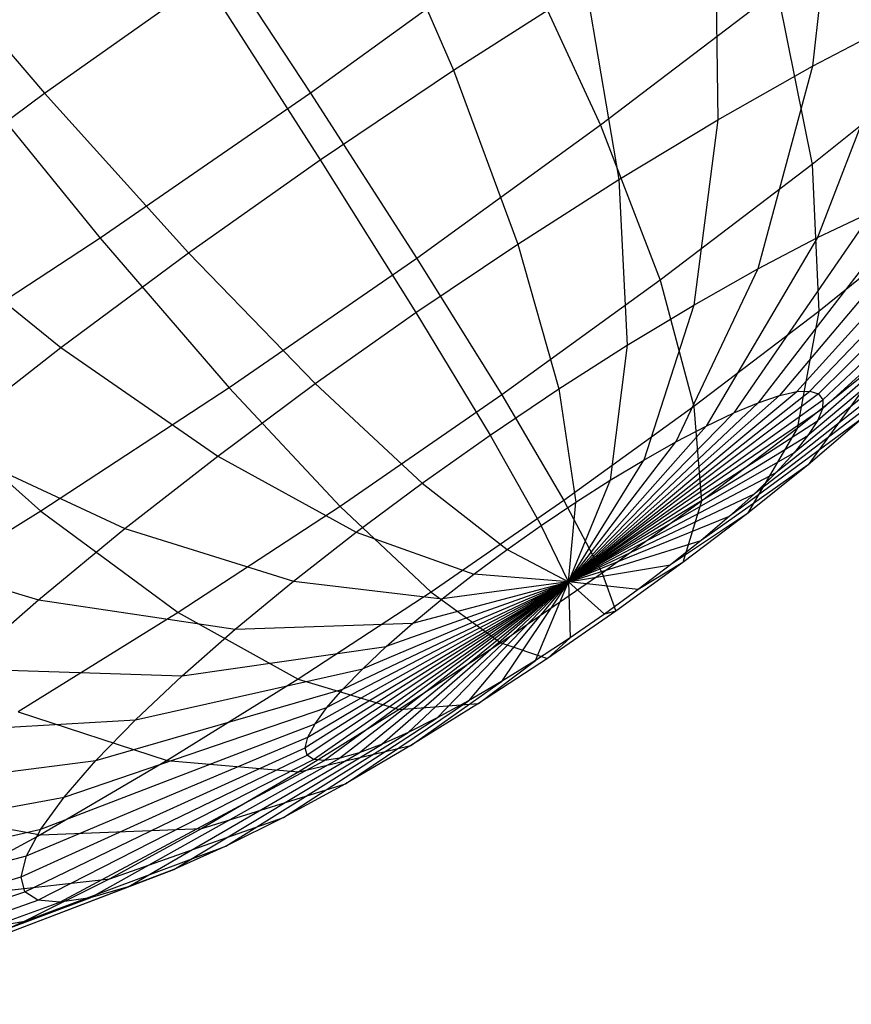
# Model space of a CAD drawing. Extents: x -18.9 to 18.9, y -18.9 to 18.9.
# Tile 6 of 52: x -4.2 to -3.1, y -9.7 to -8.5. Entities that reach past the tile are written whole.
import ezdxf

# ---------------------------------------------------------------- set-up
doc = ezdxf.new("R2010")
doc.units = 0
doc.header["$LTSCALE"] = 2.54
doc.layers.get('0').update_dxf_attribs({"color": 13, "linetype": 'CONTINUOUS'})

# ---------------------------------------------------------------- blocks, each defined once
blk = doc.blocks.new('SATELLITE-S-SENSOR-8011-80')
at = {"color": 0}
for p, q in [((16.078, -8.2334, 19.0865), (16.0444, -8.5238, 19.3574)), ((16.078, -8.2334, 19.0865), (16.0444, -8.5238, 19.3574)), ((15.4784, -8.2753, 18.584), (15.5882, -8.5287, 18.8714)), ((15.4784, -8.2753, 18.584), (15.5882, -8.5287, 18.8714)), ((15.2473, -8.316, 23.165), (15.4066, -8.558, 22.8913)), ((15.2473, -8.316, 23.165), (15.4066, -8.558, 22.8913)), ((14.8666, -8.3223, 18.3183), (15.0685, -8.5579, 18.5686)), ((14.8666, -8.3223, 18.3183), (15.0685, -8.5579, 18.5686)), ((15.9207, -8.3223, 18.9899), (15.9241, -8.5918, 19.2836)), ((15.9207, -8.3223, 18.9899), (15.9241, -8.5918, 19.2836)), ((15.6685, -8.3683, 22.8586), (15.4066, -8.558, 22.8913)), ((15.6685, -8.3683, 22.8586), (15.4066, -8.558, 22.8913)), ((15.6685, -8.3683, 22.8586), (15.7752, -8.5987, 22.5513)), ((15.6685, -8.3683, 22.8586), (15.7752, -8.5987, 22.5513)), ((15.0685, -8.5579, 18.5686), (15.2723, -8.4139, 18.5599)), ((15.0685, -8.5579, 18.5686), (15.2723, -8.4139, 18.5599)), ((15.2723, -8.4139, 18.5599), (15.4189, -8.6425, 18.8516)), ((15.2723, -8.4139, 18.5599), (15.4189, -8.6425, 18.8516)), ((15.5882, -8.5287, 18.8714), (15.7564, -8.4214, 18.9178)), ((15.5882, -8.5287, 18.8714), (15.7564, -8.4214, 18.9178)), ((15.7564, -8.4214, 18.9178), (15.7986, -8.6676, 19.2284)), ((15.7564, -8.4214, 18.9178), (15.7986, -8.6676, 19.2284)), ((15.9996, -8.4278, 22.4845), (15.7752, -8.5987, 22.5513)), ((15.9996, -8.4278, 22.4845), (15.7752, -8.5987, 22.5513)), ((15.9996, -8.4278, 22.4845), (16.044, -8.6487, 22.1557)), ((15.9996, -8.4278, 22.4845), (16.044, -8.6487, 22.1557)), ((16.0444, -8.5238, 19.3574), (16.1572, -8.4648, 19.4487)), ((16.0444, -8.5238, 19.3574), (16.1572, -8.4648, 19.4487)), ((16.1572, -8.4648, 19.4487), (16.0511, -8.7415, 19.7153)), ((16.1572, -8.4648, 19.4487), (16.0511, -8.7415, 19.7153)), ((16.226, -8.5027, 22.0669), (16.044, -8.6487, 22.1557)), ((16.226, -8.5027, 22.0669), (16.044, -8.6487, 22.1557)), ((14.9557, -8.517, 23.1541), (15.1391, -8.7424, 22.8813)), ((14.9557, -8.517, 23.1541), (15.1391, -8.7424, 22.8813)), ((15.4189, -8.6425, 18.8516), (15.5882, -8.5287, 18.8714)), ((15.4189, -8.6425, 18.8516), (15.5882, -8.5287, 18.8714)), ((15.5882, -8.5287, 18.8714), (15.6699, -8.7497, 19.193)), ((15.5882, -8.5287, 18.8714), (15.6699, -8.7497, 19.193)), ((15.9241, -8.5918, 19.2836), (16.0444, -8.5238, 19.3574)), ((15.9241, -8.5918, 19.2836), (16.0444, -8.5238, 19.3574)), ((16.0444, -8.5238, 19.3574), (15.9749, -8.7814, 19.6537)), ((16.0444, -8.5238, 19.3574), (15.9749, -8.7814, 19.6537)), ((14.8709, -8.7046, 18.61), (15.0685, -8.5579, 18.5686)), ((14.8709, -8.7046, 18.61), (15.0685, -8.5579, 18.5686)), ((15.0685, -8.5579, 18.5686), (15.2517, -8.7607, 18.8588)), ((15.0685, -8.5579, 18.5686), (15.2517, -8.7607, 18.8588)), ((15.4066, -8.558, 22.8913), (15.1391, -8.7424, 22.8813)), ((15.4066, -8.558, 22.8913), (15.1391, -8.7424, 22.8813)), ((15.4066, -8.558, 22.8913), (15.5416, -8.7679, 22.5804)), ((15.4066, -8.558, 22.8913), (15.5416, -8.7679, 22.5804)), ((15.7986, -8.6676, 19.2284), (15.9241, -8.5918, 19.2836)), ((15.7986, -8.6676, 19.2284), (15.9241, -8.5918, 19.2836)), ((15.9241, -8.5918, 19.2836), (15.8937, -8.8273, 19.6038)), ((15.9241, -8.5918, 19.2836), (15.8937, -8.8273, 19.6038)), ((15.7752, -8.5987, 22.5513), (15.5416, -8.7679, 22.5804)), ((15.7752, -8.5987, 22.5513), (15.5416, -8.7679, 22.5804)), ((15.7752, -8.5987, 22.5513), (15.8508, -8.7958, 22.2132)), ((15.7752, -8.5987, 22.5513), (15.8508, -8.7958, 22.2132)), ((15.2517, -8.7607, 18.8588), (15.4189, -8.6425, 18.8516)), ((15.2517, -8.7607, 18.8588), (15.4189, -8.6425, 18.8516)), ((15.4189, -8.6425, 18.8516), (15.5405, -8.8367, 19.1778)), ((15.4189, -8.6425, 18.8516), (15.5405, -8.8367, 19.1778)), ((16.044, -8.6487, 22.1557), (15.8508, -8.7958, 22.2132)), ((16.044, -8.6487, 22.1557), (15.8508, -8.7958, 22.2132)), ((16.2802, -8.6547, 20.0545), (16.0245, -8.9373, 20.1713)), ((16.2802, -8.6547, 20.0545), (16.0245, -8.9373, 20.1713)), ((16.3134, -8.6531, 20.155), (16.0412, -8.9365, 20.2218)), ((16.3134, -8.6531, 20.155), (16.0412, -8.9365, 20.2218)), ((16.044, -8.6487, 22.1557), (16.0525, -8.8353, 21.8035)), ((16.044, -8.6487, 22.1557), (16.0525, -8.8353, 21.8035)), ((15.6699, -8.7497, 19.193), (15.7986, -8.6676, 19.2284)), ((15.6699, -8.7497, 19.193), (15.7986, -8.6676, 19.2284)), ((15.7986, -8.6676, 19.2284), (15.8089, -8.8784, 19.5665)), ((15.7986, -8.6676, 19.2284), (15.8089, -8.8784, 19.5665)), ((16.2365, -8.6646, 19.9587), (16.0025, -8.9423, 20.1231)), ((16.2365, -8.6646, 19.9587), (16.0025, -8.9423, 20.1231)), ((16.3356, -8.6598, 20.2582), (16.0524, -8.9399, 20.2738)), ((16.3356, -8.6598, 20.2582), (16.0524, -8.9399, 20.2738)), ((16.1831, -8.6826, 19.8692), (15.9757, -8.9514, 20.078)), ((16.1831, -8.6826, 19.8692), (15.9757, -8.9514, 20.078)), ((16.3462, -8.6748, 20.3624), (16.0578, -8.9475, 20.3262)), ((16.3462, -8.6748, 20.3624), (16.0578, -8.9475, 20.3262)), ((14.8709, -8.7046, 18.61), (15.0894, -8.8812, 18.8927)), ((14.8709, -8.7046, 18.61), (15.0894, -8.8812, 18.8927)), ((16.1209, -8.7083, 19.7876), (15.9444, -8.9644, 20.0369)), ((16.1209, -8.7083, 19.7876), (15.9444, -8.9644, 20.0369)), ((16.0511, -8.7415, 19.7153), (16.1209, -8.7083, 19.7876)), ((16.0511, -8.7415, 19.7153), (16.1209, -8.7083, 19.7876)), ((16.3453, -8.6976, 20.4657), (16.0573, -8.959, 20.3782)), ((16.3453, -8.6976, 20.4657), (16.0573, -8.959, 20.3782)), ((16.2019, -8.7154, 21.7306), (16.0525, -8.8353, 21.8035)), ((16.2019, -8.7154, 21.7306), (16.0525, -8.8353, 21.8035)), ((16.3327, -8.7281, 20.5662), (16.0509, -8.9743, 20.4287)), ((16.3327, -8.7281, 20.5662), (16.0509, -8.9743, 20.4287)), ((15.1391, -8.7424, 22.8813), (14.8708, -8.9183, 22.8287)), ((15.1391, -8.7424, 22.8813), (14.8708, -8.9183, 22.8287)), ((15.1391, -8.7424, 22.8813), (15.303, -8.9323, 22.5715)), ((15.1391, -8.7424, 22.8813), (15.303, -8.9323, 22.5715)), ((16.0511, -8.7415, 19.7153), (15.9093, -8.981, 20.0006)), ((16.0511, -8.7415, 19.7153), (15.9093, -8.981, 20.0006)), ((15.9749, -8.7814, 19.6537), (16.0511, -8.7415, 19.7153)), ((15.9749, -8.7814, 19.6537), (16.0511, -8.7415, 19.7153)), ((15.5405, -8.8367, 19.1778), (15.6699, -8.7497, 19.193)), ((15.5405, -8.8367, 19.1778), (15.6699, -8.7497, 19.193)), ((15.6699, -8.7497, 19.193), (15.7221, -8.9339, 19.5426)), ((15.6699, -8.7497, 19.193), (15.7221, -8.9339, 19.5426)), ((15.0894, -8.8812, 18.8927), (15.2517, -8.7607, 18.8588)), ((15.0894, -8.8812, 18.8927), (15.2517, -8.7607, 18.8588)), ((15.2517, -8.7607, 18.8588), (15.4126, -8.927, 19.1833)), ((15.2517, -8.7607, 18.8588), (15.4126, -8.927, 19.1833)), ((15.5416, -8.7679, 22.5804), (15.303, -8.9323, 22.5715)), ((15.5416, -8.7679, 22.5804), (15.303, -8.9323, 22.5715)), ((15.5416, -8.7679, 22.5804), (15.6496, -8.9415, 22.2383)), ((15.5416, -8.7679, 22.5804), (15.6496, -8.9415, 22.2383)), ((16.3086, -8.7654, 20.6622), (16.0388, -8.9931, 20.4771)), ((16.3086, -8.7654, 20.6622), (16.0388, -8.9931, 20.4771)), ((15.9749, -8.7814, 19.6537), (15.8709, -9.0011, 19.9696)), ((15.9749, -8.7814, 19.6537), (15.8709, -9.0011, 19.9696)), ((15.8937, -8.8273, 19.6038), (15.9749, -8.7814, 19.6537)), ((15.8937, -8.8273, 19.6038), (15.9749, -8.7814, 19.6537)), ((15.8508, -8.7958, 22.2132), (15.6496, -8.9415, 22.2383)), ((15.8508, -8.7958, 22.2132), (15.6496, -8.9415, 22.2383)), ((15.8508, -8.7958, 22.2132), (15.8938, -8.9561, 21.8507)), ((15.8508, -8.7958, 22.2132), (15.8938, -8.9561, 21.8507)), ((16.2736, -8.8092, 20.752), (16.0212, -9.0151, 20.5222)), ((16.2736, -8.8092, 20.752), (16.0212, -9.0151, 20.5222)), ((15.8089, -8.8784, 19.5665), (15.8937, -8.8273, 19.6038)), ((15.8089, -8.8784, 19.5665), (15.8937, -8.8273, 19.6038)), ((15.8937, -8.8273, 19.6038), (15.8301, -9.0242, 19.9445)), ((15.8937, -8.8273, 19.6038), (15.8301, -9.0242, 19.9445)), ((15.4126, -8.927, 19.1833), (15.5405, -8.8367, 19.1778)), ((15.4126, -8.927, 19.1833), (15.5405, -8.8367, 19.1778)), ((15.5405, -8.8367, 19.1778), (15.6347, -8.9926, 19.5324)), ((15.5405, -8.8367, 19.1778), (15.6347, -8.9926, 19.5324)), ((16.0525, -8.8353, 21.8035), (15.8938, -8.9561, 21.8507)), ((16.0525, -8.8353, 21.8035), (15.8938, -8.9561, 21.8507)), ((16.0525, -8.8353, 21.8035), (16.0249, -8.984, 21.4348)), ((16.0525, -8.8353, 21.8035), (16.0249, -8.984, 21.4348)), ((16.2283, -8.8584, 20.8338), (15.9984, -9.0399, 20.5634)), ((16.2283, -8.8584, 20.8338), (15.9984, -9.0399, 20.5634)), ((14.935, -9.0018, 18.9529), (15.0894, -8.8812, 18.8927)), ((14.935, -9.0018, 18.9529), (15.0894, -8.8812, 18.8927)), ((15.0894, -8.8812, 18.8927), (15.2886, -9.0191, 19.2093)), ((15.0894, -8.8812, 18.8927), (15.2886, -9.0191, 19.2093)), ((15.7221, -8.9339, 19.5426), (15.8089, -8.8784, 19.5665)), ((15.7221, -8.9339, 19.5426), (15.8089, -8.8784, 19.5665)), ((15.8089, -8.8784, 19.5665), (15.7874, -9.0499, 19.9257)), ((15.8089, -8.8784, 19.5665), (15.7874, -9.0499, 19.9257)), ((16.1391, -8.8924, 21.379), (16.0249, -8.984, 21.4348)), ((16.1391, -8.8924, 21.379), (16.0249, -8.984, 21.4348)), ((16.1391, -8.8924, 21.379), (16.0389, -9.0302, 21.0187)), ((16.1391, -8.8924, 21.379), (16.0389, -9.0302, 21.0187)), ((14.8708, -8.9183, 22.8287), (15.0637, -9.0891, 22.5246)), ((14.8708, -8.9183, 22.8287), (15.0637, -9.0891, 22.5246)), ((16.1733, -8.9123, 20.9064), (15.9707, -9.067, 20.5999)), ((16.1733, -8.9123, 20.9064), (15.9707, -9.067, 20.5999)), ((15.303, -8.9323, 22.5715), (15.0637, -9.0891, 22.5246)), ((15.303, -8.9323, 22.5715), (15.0637, -9.0891, 22.5246)), ((15.2886, -9.0191, 19.2093), (15.4126, -8.927, 19.1833)), ((15.2886, -9.0191, 19.2093), (15.4126, -8.927, 19.1833)), ((15.303, -8.9323, 22.5715), (15.4442, -9.0831, 22.2306)), ((15.303, -8.9323, 22.5715), (15.4442, -9.0831, 22.2306)), ((15.4126, -8.927, 19.1833), (15.5483, -9.0536, 19.5361)), ((15.4126, -8.927, 19.1833), (15.5483, -9.0536, 19.5361)), ((15.6347, -8.9926, 19.5324), (15.7221, -8.9339, 19.5426)), ((15.6347, -8.9926, 19.5324), (15.7221, -8.9339, 19.5426)), ((15.7221, -8.9339, 19.5426), (15.7437, -9.0778, 19.9137)), ((15.7221, -8.9339, 19.5426), (15.7437, -9.0778, 19.9137)), ((15.6496, -8.9415, 22.2383), (15.4442, -9.0831, 22.2306)), ((15.6496, -8.9415, 22.2383), (15.4442, -9.0831, 22.2306)), ((15.6496, -8.9415, 22.2383), (15.7287, -9.0757, 21.8713)), ((15.6496, -8.9415, 22.2383), (15.7287, -9.0757, 21.8713)), ((15.7343, -9.1789, 20.2991), (16.0412, -8.9365, 20.2218)), ((15.7343, -9.1789, 20.2991), (16.0412, -8.9365, 20.2218)), ((15.7343, -9.1789, 20.2991), (16.0245, -8.9373, 20.1713)), ((15.7343, -9.1789, 20.2991), (16.0245, -8.9373, 20.1713)), ((16.0524, -8.9399, 20.2738), (15.7343, -9.1789, 20.2991)), ((16.0524, -8.9399, 20.2738), (15.7343, -9.1789, 20.2991)), ((16.0025, -8.9423, 20.1231), (15.7343, -9.1789, 20.2991)), ((16.0025, -8.9423, 20.1231), (15.7343, -9.1789, 20.2991)), ((15.9757, -8.9514, 20.078), (16.0025, -8.9423, 20.1231)), ((15.9757, -8.9514, 20.078), (16.0025, -8.9423, 20.1231)), ((16.0025, -8.9423, 20.1231), (16.0245, -8.9373, 20.1713)), ((16.0025, -8.9423, 20.1231), (16.0245, -8.9373, 20.1713)), ((16.0245, -8.9373, 20.1713), (16.0412, -8.9365, 20.2218)), ((16.0245, -8.9373, 20.1713), (16.0412, -8.9365, 20.2218)), ((16.0412, -8.9365, 20.2218), (16.0524, -8.9399, 20.2738)), ((16.0412, -8.9365, 20.2218), (16.0524, -8.9399, 20.2738)), ((16.0524, -8.9399, 20.2738), (16.0578, -8.9475, 20.3262)), ((16.0524, -8.9399, 20.2738), (16.0578, -8.9475, 20.3262)), ((15.8938, -8.9561, 21.8507), (15.7287, -9.0757, 21.8713)), ((15.8938, -8.9561, 21.8507), (15.7287, -9.0757, 21.8713)), ((15.7343, -9.1789, 20.2991), (16.0578, -8.9475, 20.3262)), ((15.7343, -9.1789, 20.2991), (16.0578, -8.9475, 20.3262)), ((15.7343, -9.1789, 20.2991), (15.9757, -8.9514, 20.078)), ((15.7343, -9.1789, 20.2991), (15.9757, -8.9514, 20.078)), ((15.8938, -8.9561, 21.8507), (15.9036, -9.0764, 21.4708)), ((15.8938, -8.9561, 21.8507), (15.9036, -9.0764, 21.4708)), ((15.9444, -8.9644, 20.0369), (15.9757, -8.9514, 20.078)), ((15.9444, -8.9644, 20.0369), (15.9757, -8.9514, 20.078)), ((16.0578, -8.9475, 20.3262), (16.0573, -8.959, 20.3782)), ((16.0578, -8.9475, 20.3262), (16.0573, -8.959, 20.3782)), ((16.0573, -8.959, 20.3782), (15.7343, -9.1789, 20.2991)), ((16.0573, -8.959, 20.3782), (15.7343, -9.1789, 20.2991)), ((15.7343, -9.1789, 20.2991), (15.9444, -8.9644, 20.0369)), ((15.7343, -9.1789, 20.2991), (15.9444, -8.9644, 20.0369)), ((15.9093, -8.981, 20.0006), (15.9444, -8.9644, 20.0369)), ((15.9093, -8.981, 20.0006), (15.9444, -8.9644, 20.0369)), ((16.1098, -8.9699, 20.9684), (15.9388, -9.096, 20.6311)), ((16.1098, -8.9699, 20.9684), (15.9388, -9.096, 20.6311)), ((16.1098, -8.9699, 20.9684), (16.0389, -9.0302, 21.0187)), ((16.1098, -8.9699, 20.9684), (16.0389, -9.0302, 21.0187)), ((16.0573, -8.959, 20.3782), (16.0509, -8.9743, 20.4287)), ((16.0573, -8.959, 20.3782), (16.0509, -8.9743, 20.4287)), ((15.7343, -9.1789, 20.2991), (16.0509, -8.9743, 20.4287)), ((15.7343, -9.1789, 20.2991), (16.0509, -8.9743, 20.4287)), ((15.9093, -8.981, 20.0006), (15.7343, -9.1789, 20.2991)), ((15.9093, -8.981, 20.0006), (15.7343, -9.1789, 20.2991)), ((15.8709, -9.0011, 19.9696), (15.9093, -8.981, 20.0006)), ((15.8709, -9.0011, 19.9696), (15.9093, -8.981, 20.0006)), ((16.0509, -8.9743, 20.4287), (16.0388, -8.9931, 20.4771)), ((16.0509, -8.9743, 20.4287), (16.0388, -8.9931, 20.4771)), ((15.5483, -9.0536, 19.5361), (15.6347, -8.9926, 19.5324)), ((15.5483, -9.0536, 19.5361), (15.6347, -8.9926, 19.5324)), ((15.6347, -8.9926, 19.5324), (15.6997, -9.1074, 19.9085)), ((15.6347, -8.9926, 19.5324), (15.6997, -9.1074, 19.9085)), ((15.7343, -9.1789, 20.2991), (16.0388, -8.9931, 20.4771)), ((15.7343, -9.1789, 20.2991), (16.0388, -8.9931, 20.4771)), ((16.0249, -8.984, 21.4348), (15.9036, -9.0764, 21.4708)), ((16.0249, -8.984, 21.4348), (15.9036, -9.0764, 21.4708)), ((16.0249, -8.984, 21.4348), (15.9618, -9.0921, 21.0563)), ((16.0249, -8.984, 21.4348), (15.9618, -9.0921, 21.0563)), ((16.0388, -8.9931, 20.4771), (16.0212, -9.0151, 20.5222)), ((16.0388, -8.9931, 20.4771), (16.0212, -9.0151, 20.5222)), ((14.935, -9.0018, 18.9529), (15.1706, -9.1113, 19.2553)), ((14.935, -9.0018, 18.9529), (15.1706, -9.1113, 19.2553)), ((15.7343, -9.1789, 20.2991), (15.8709, -9.0011, 19.9696)), ((15.7343, -9.1789, 20.2991), (15.8709, -9.0011, 19.9696)), ((15.8301, -9.0242, 19.9445), (15.8709, -9.0011, 19.9696)), ((15.8301, -9.0242, 19.9445), (15.8709, -9.0011, 19.9696)), ((15.1706, -9.1113, 19.2553), (15.2886, -9.0191, 19.2093)), ((15.1706, -9.1113, 19.2553), (15.2886, -9.0191, 19.2093)), ((15.2886, -9.0191, 19.2093), (15.4646, -9.1158, 19.5536)), ((15.2886, -9.0191, 19.2093), (15.4646, -9.1158, 19.5536)), ((16.0212, -9.0151, 20.5222), (15.7343, -9.1789, 20.2991)), ((16.0212, -9.0151, 20.5222), (15.7343, -9.1789, 20.2991)), ((16.0212, -9.0151, 20.5222), (15.9984, -9.0399, 20.5634)), ((16.0212, -9.0151, 20.5222), (15.9984, -9.0399, 20.5634)), ((15.7343, -9.1789, 20.2991), (15.8301, -9.0242, 19.9445)), ((15.7343, -9.1789, 20.2991), (15.8301, -9.0242, 19.9445)), ((15.7874, -9.0499, 19.9257), (15.8301, -9.0242, 19.9445)), ((15.7874, -9.0499, 19.9257), (15.8301, -9.0242, 19.9445)), ((16.0389, -9.0302, 21.0187), (15.9031, -9.1263, 20.6564)), ((16.0389, -9.0302, 21.0187), (15.9031, -9.1263, 20.6564)), ((16.0389, -9.0302, 21.0187), (15.9618, -9.0921, 21.0563)), ((16.0389, -9.0302, 21.0187), (15.9618, -9.0921, 21.0563)), ((15.7343, -9.1789, 20.2991), (15.9984, -9.0399, 20.5634)), ((15.7343, -9.1789, 20.2991), (15.9984, -9.0399, 20.5634)), ((15.9984, -9.0399, 20.5634), (15.9707, -9.067, 20.5999)), ((15.9984, -9.0399, 20.5634), (15.9707, -9.067, 20.5999)), ((15.4646, -9.1158, 19.5536), (15.5483, -9.0536, 19.5361)), ((15.4646, -9.1158, 19.5536), (15.5483, -9.0536, 19.5361)), ((15.5483, -9.0536, 19.5361), (15.6563, -9.1381, 19.9104)), ((15.5483, -9.0536, 19.5361), (15.6563, -9.1381, 19.9104)), ((15.7874, -9.0499, 19.9257), (15.7343, -9.1789, 20.2991)), ((15.7874, -9.0499, 19.9257), (15.7343, -9.1789, 20.2991)), ((15.7437, -9.0778, 19.9137), (15.7874, -9.0499, 19.9257)), ((15.7437, -9.0778, 19.9137), (15.7874, -9.0499, 19.9257)), ((15.7343, -9.1789, 20.2991), (15.9707, -9.067, 20.5999)), ((15.7343, -9.1789, 20.2991), (15.9707, -9.067, 20.5999)), ((15.9707, -9.067, 20.5999), (15.9388, -9.096, 20.6311)), ((15.9707, -9.067, 20.5999), (15.9388, -9.096, 20.6311)), ((15.4442, -9.0831, 22.2306), (15.2382, -9.2181, 22.1902)), ((15.4442, -9.0831, 22.2306), (15.2382, -9.2181, 22.1902)), ((15.4442, -9.0831, 22.2306), (15.5601, -9.1919, 21.865)), ((15.4442, -9.0831, 22.2306), (15.5601, -9.1919, 21.865)), ((15.7287, -9.0757, 21.8713), (15.5601, -9.1919, 21.865)), ((15.7287, -9.0757, 21.8713), (15.5601, -9.1919, 21.865)), ((15.6997, -9.1074, 19.9085), (15.7437, -9.0778, 19.9137)), ((15.6997, -9.1074, 19.9085), (15.7437, -9.0778, 19.9137)), ((15.7287, -9.0757, 21.8713), (15.7774, -9.1678, 21.4866)), ((15.7287, -9.0757, 21.8713), (15.7774, -9.1678, 21.4866)), ((15.7343, -9.1789, 20.2991), (15.7437, -9.0778, 19.9137)), ((15.7343, -9.1789, 20.2991), (15.7437, -9.0778, 19.9137)), ((15.9036, -9.0764, 21.4708), (15.7774, -9.1678, 21.4866)), ((15.9036, -9.0764, 21.4708), (15.7774, -9.1678, 21.4866)), ((15.9036, -9.0764, 21.4708), (15.8799, -9.1545, 21.0807)), ((15.9036, -9.0764, 21.4708), (15.8799, -9.1545, 21.0807)), ((15.0637, -9.0891, 22.5246), (14.8279, -9.2355, 22.4405)), ((15.0637, -9.0891, 22.5246), (14.8279, -9.2355, 22.4405)), ((15.0637, -9.0891, 22.5246), (15.2382, -9.2181, 22.1902)), ((15.0637, -9.0891, 22.5246), (15.2382, -9.2181, 22.1902)), ((15.9388, -9.096, 20.6311), (15.7343, -9.1789, 20.2991)), ((15.9388, -9.096, 20.6311), (15.7343, -9.1789, 20.2991)), ((15.9618, -9.0921, 21.0563), (15.8643, -9.1574, 20.6754)), ((15.9618, -9.0921, 21.0563), (15.8643, -9.1574, 20.6754)), ((15.9618, -9.0921, 21.0563), (15.8799, -9.1545, 21.0807)), ((15.9618, -9.0921, 21.0563), (15.8799, -9.1545, 21.0807)), ((15.9388, -9.096, 20.6311), (15.9031, -9.1263, 20.6564)), ((15.9388, -9.096, 20.6311), (15.9031, -9.1263, 20.6564)), ((15.6563, -9.1381, 19.9104), (15.6997, -9.1074, 19.9085)), ((15.6563, -9.1381, 19.9104), (15.6997, -9.1074, 19.9085)), ((15.7343, -9.1789, 20.2991), (15.6997, -9.1074, 19.9085)), ((15.7343, -9.1789, 20.2991), (15.6997, -9.1074, 19.9085)), ((14.7913, -9.1204, 19.0383), (15.0607, -9.202, 19.3205)), ((14.7913, -9.1204, 19.0383), (15.0607, -9.202, 19.3205)), ((15.0607, -9.202, 19.3205), (15.1706, -9.1113, 19.2553)), ((15.0607, -9.202, 19.3205), (15.1706, -9.1113, 19.2553)), ((15.1706, -9.1113, 19.2553), (15.3849, -9.1781, 19.5847)), ((15.1706, -9.1113, 19.2553), (15.3849, -9.1781, 19.5847)), ((15.3849, -9.1781, 19.5847), (15.4646, -9.1158, 19.5536)), ((15.3849, -9.1781, 19.5847), (15.4646, -9.1158, 19.5536)), ((15.4646, -9.1158, 19.5536), (15.6141, -9.1694, 19.9192)), ((15.4646, -9.1158, 19.5536), (15.6141, -9.1694, 19.9192)), ((15.7343, -9.1789, 20.2991), (15.9031, -9.1263, 20.6564)), ((15.7343, -9.1789, 20.2991), (15.9031, -9.1263, 20.6564)), ((15.9031, -9.1263, 20.6564), (15.8643, -9.1574, 20.6754)), ((15.9031, -9.1263, 20.6564), (15.8643, -9.1574, 20.6754)), ((15.6141, -9.1694, 19.9192), (15.6563, -9.1381, 19.9104)), ((15.6141, -9.1694, 19.9192), (15.6563, -9.1381, 19.9104)), ((15.6563, -9.1381, 19.9104), (15.7343, -9.1789, 20.2991)), ((15.6563, -9.1381, 19.9104), (15.7343, -9.1789, 20.2991)), ((15.7343, -9.1789, 20.2991), (15.8643, -9.1574, 20.6754)), ((15.7343, -9.1789, 20.2991), (15.8643, -9.1574, 20.6754)), ((15.8799, -9.1545, 21.0807), (15.7946, -9.2162, 21.0913)), ((15.8799, -9.1545, 21.0807), (15.7946, -9.2162, 21.0913)), ((15.8799, -9.1545, 21.0807), (15.8231, -9.1888, 20.6876)), ((15.8799, -9.1545, 21.0807), (15.8231, -9.1888, 20.6876)), ((15.8643, -9.1574, 20.6754), (15.8231, -9.1888, 20.6876)), ((15.8643, -9.1574, 20.6754), (15.8231, -9.1888, 20.6876)), ((15.574, -9.2007, 19.9348), (15.6141, -9.1694, 19.9192)), ((15.574, -9.2007, 19.9348), (15.6141, -9.1694, 19.9192)), ((15.7343, -9.1789, 20.2991), (15.6141, -9.1694, 19.9192)), ((15.7343, -9.1789, 20.2991), (15.6141, -9.1694, 19.9192)), ((15.7774, -9.1678, 21.4866), (15.6484, -9.2567, 21.4818)), ((15.7774, -9.1678, 21.4866), (15.6484, -9.2567, 21.4818)), ((15.7774, -9.1678, 21.4866), (15.7946, -9.2162, 21.0913)), ((15.7774, -9.1678, 21.4866), (15.7946, -9.2162, 21.0913)), ((15.3107, -9.2393, 19.6287), (15.3849, -9.1781, 19.5847)), ((15.3107, -9.2393, 19.6287), (15.3849, -9.1781, 19.5847)), ((15.3849, -9.1781, 19.5847), (15.574, -9.2007, 19.9348)), ((15.3849, -9.1781, 19.5847), (15.574, -9.2007, 19.9348)), ((15.7343, -9.1789, 20.2991), (15.3998, -9.3898, 20.2493)), ((15.7343, -9.1789, 20.2991), (15.3998, -9.3898, 20.2493)), ((15.7343, -9.1789, 20.2991), (15.4023, -9.3993, 20.3016)), ((15.7343, -9.1789, 20.2991), (15.4023, -9.3993, 20.3016)), ((15.4032, -9.3764, 20.1979), (15.7343, -9.1789, 20.2991)), ((15.4032, -9.3764, 20.1979), (15.7343, -9.1789, 20.2991)), ((15.4105, -9.4048, 20.3539), (15.7343, -9.1789, 20.2991)), ((15.4105, -9.4048, 20.3539), (15.7343, -9.1789, 20.2991)), ((15.7343, -9.1789, 20.2991), (15.4125, -9.3593, 20.1483)), ((15.7343, -9.1789, 20.2991), (15.4125, -9.3593, 20.1483)), ((15.7343, -9.1789, 20.2991), (15.4245, -9.4061, 20.4052)), ((15.7343, -9.1789, 20.2991), (15.4245, -9.4061, 20.4052)), ((15.7343, -9.1789, 20.2991), (15.4274, -9.3388, 20.1015)), ((15.7343, -9.1789, 20.2991), (15.4274, -9.3388, 20.1015)), ((15.7343, -9.1789, 20.2991), (15.4439, -9.4032, 20.4547)), ((15.7343, -9.1789, 20.2991), (15.4439, -9.4032, 20.4547)), ((15.4476, -9.3154, 20.0582), (15.7343, -9.1789, 20.2991)), ((15.4476, -9.3154, 20.0582), (15.7343, -9.1789, 20.2991)), ((15.4684, -9.3962, 20.5015), (15.7343, -9.1789, 20.2991)), ((15.4684, -9.3962, 20.5015), (15.7343, -9.1789, 20.2991)), ((15.7343, -9.1789, 20.2991), (15.4729, -9.2894, 20.0192)), ((15.7343, -9.1789, 20.2991), (15.4729, -9.2894, 20.0192)), ((15.7343, -9.1789, 20.2991), (15.4975, -9.3851, 20.5446)), ((15.7343, -9.1789, 20.2991), (15.4975, -9.3851, 20.5446)), ((15.7343, -9.1789, 20.2991), (15.5028, -9.2612, 19.9853)), ((15.7343, -9.1789, 20.2991), (15.5028, -9.2612, 19.9853)), ((15.7343, -9.1789, 20.2991), (15.5308, -9.3703, 20.5834)), ((15.7343, -9.1789, 20.2991), (15.5308, -9.3703, 20.5834)), ((15.5367, -9.2315, 19.957), (15.7343, -9.1789, 20.2991)), ((15.5367, -9.2315, 19.957), (15.7343, -9.1789, 20.2991)), ((15.5676, -9.3519, 20.6172), (15.7343, -9.1789, 20.2991)), ((15.5676, -9.3519, 20.6172), (15.7343, -9.1789, 20.2991)), ((15.7343, -9.1789, 20.2991), (15.574, -9.2007, 19.9348)), ((15.7343, -9.1789, 20.2991), (15.574, -9.2007, 19.9348)), ((15.7343, -9.1789, 20.2991), (15.6073, -9.3302, 20.6453)), ((15.7343, -9.1789, 20.2991), (15.6073, -9.3302, 20.6453)), ((15.7343, -9.1789, 20.2991), (15.6492, -9.3058, 20.6673)), ((15.7343, -9.1789, 20.2991), (15.6492, -9.3058, 20.6673)), ((15.6924, -9.2789, 20.6827), (15.7343, -9.1789, 20.2991)), ((15.6924, -9.2789, 20.6827), (15.7343, -9.1789, 20.2991)), ((15.8231, -9.1888, 20.6876), (15.7343, -9.1789, 20.2991)), ((15.7343, -9.1789, 20.2991), (15.7364, -9.2501, 20.6913)), ((15.7343, -9.1789, 20.2991), (15.7364, -9.2501, 20.6913)), ((15.7343, -9.1789, 20.2991), (15.7802, -9.2199, 20.693)), ((15.7343, -9.1789, 20.2991), (15.7802, -9.2199, 20.693)), ((15.8231, -9.1888, 20.6876), (15.7343, -9.1789, 20.2991)), ((15.5601, -9.1919, 21.865), (15.3909, -9.3028, 21.8319)), ((15.5601, -9.1919, 21.865), (15.3909, -9.3028, 21.8319)), ((15.5601, -9.1919, 21.865), (15.6484, -9.2567, 21.4818)), ((15.5601, -9.1919, 21.865), (15.6484, -9.2567, 21.4818)), ((15.8231, -9.1888, 20.6876), (15.7802, -9.2199, 20.693)), ((15.8231, -9.1888, 20.6876), (15.7802, -9.2199, 20.693)), ((14.9609, -9.2895, 19.4038), (15.0607, -9.202, 19.3205)), ((14.9609, -9.2895, 19.4038), (15.0607, -9.202, 19.3205)), ((15.0607, -9.202, 19.3205), (15.3107, -9.2393, 19.6287)), ((15.0607, -9.202, 19.3205), (15.3107, -9.2393, 19.6287)), ((15.5367, -9.2315, 19.957), (15.574, -9.2007, 19.9348)), ((15.5367, -9.2315, 19.957), (15.574, -9.2007, 19.9348)), ((15.2382, -9.2181, 22.1902), (15.0352, -9.3441, 22.1178)), ((15.2382, -9.2181, 22.1902), (15.0352, -9.3441, 22.1178)), ((15.2382, -9.2181, 22.1902), (15.3909, -9.3028, 21.8319)), ((15.2382, -9.2181, 22.1902), (15.3909, -9.3028, 21.8319)), ((15.7946, -9.2162, 21.0913), (15.7076, -9.2762, 21.088)), ((15.7946, -9.2162, 21.0913), (15.7076, -9.2762, 21.088)), ((15.7802, -9.2199, 20.693), (15.7364, -9.2501, 20.6913)), ((15.7802, -9.2199, 20.693), (15.7364, -9.2501, 20.6913)), ((15.7946, -9.2162, 21.0913), (15.7802, -9.2199, 20.693)), ((15.7946, -9.2162, 21.0913), (15.7802, -9.2199, 20.693)), ((15.3107, -9.2393, 19.6287), (15.5367, -9.2315, 19.957)), ((15.3107, -9.2393, 19.6287), (15.5367, -9.2315, 19.957)), ((15.5028, -9.2612, 19.9853), (15.5367, -9.2315, 19.957)), ((15.5028, -9.2612, 19.9853), (15.5367, -9.2315, 19.957)), ((15.2433, -9.2984, 19.685), (15.3107, -9.2393, 19.6287)), ((15.2433, -9.2984, 19.685), (15.3107, -9.2393, 19.6287)), ((15.6484, -9.2567, 21.4818), (15.5191, -9.3414, 21.4564)), ((15.6484, -9.2567, 21.4818), (15.5191, -9.3414, 21.4564)), ((15.6484, -9.2567, 21.4818), (15.7076, -9.2762, 21.088)), ((15.6484, -9.2567, 21.4818), (15.7076, -9.2762, 21.088)), ((15.7364, -9.2501, 20.6913), (15.6924, -9.2789, 20.6827)), ((15.7364, -9.2501, 20.6913), (15.6924, -9.2789, 20.6827)), ((15.7076, -9.2762, 21.088), (15.7364, -9.2501, 20.6913)), ((15.7076, -9.2762, 21.088), (15.7364, -9.2501, 20.6913)), ((15.2433, -9.2984, 19.685), (15.5028, -9.2612, 19.9853)), ((15.2433, -9.2984, 19.685), (15.5028, -9.2612, 19.9853)), ((15.4729, -9.2894, 20.0192), (15.5028, -9.2612, 19.9853)), ((15.4729, -9.2894, 20.0192), (15.5028, -9.2612, 19.9853)), ((15.7076, -9.2762, 21.088), (15.6202, -9.3334, 21.0709)), ((15.7076, -9.2762, 21.088), (15.6202, -9.3334, 21.0709)), ((15.6202, -9.3334, 21.0709), (15.6924, -9.2789, 20.6827)), ((15.6202, -9.3334, 21.0709), (15.6924, -9.2789, 20.6827)), ((15.6924, -9.2789, 20.6827), (15.6492, -9.3058, 20.6673)), ((15.6924, -9.2789, 20.6827), (15.6492, -9.3058, 20.6673)), ((14.9609, -9.2895, 19.4038), (15.2433, -9.2984, 19.685)), ((14.9609, -9.2895, 19.4038), (15.2433, -9.2984, 19.685)), ((15.184, -9.3542, 19.7524), (15.4729, -9.2894, 20.0192)), ((15.184, -9.3542, 19.7524), (15.4729, -9.2894, 20.0192)), ((15.4476, -9.3154, 20.0582), (15.4729, -9.2894, 20.0192)), ((15.4476, -9.3154, 20.0582), (15.4729, -9.2894, 20.0192)), ((15.184, -9.3542, 19.7524), (15.2433, -9.2984, 19.685)), ((15.184, -9.3542, 19.7524), (15.2433, -9.2984, 19.685)), ((15.3909, -9.3028, 21.8319), (15.2243, -9.4062, 21.7725)), ((15.3909, -9.3028, 21.8319), (15.2243, -9.4062, 21.7725)), ((15.3909, -9.3028, 21.8319), (15.5191, -9.3414, 21.4564)), ((15.3909, -9.3028, 21.8319), (15.5191, -9.3414, 21.4564)), ((15.5342, -9.3868, 21.0403), (15.6492, -9.3058, 20.6673)), ((15.5342, -9.3868, 21.0403), (15.6492, -9.3058, 20.6673)), ((15.6492, -9.3058, 20.6673), (15.6073, -9.3302, 20.6453)), ((15.6492, -9.3058, 20.6673), (15.6073, -9.3302, 20.6453)), ((15.1337, -9.4059, 19.8298), (15.4476, -9.3154, 20.0582)), ((15.1337, -9.4059, 19.8298), (15.4476, -9.3154, 20.0582)), ((15.4274, -9.3388, 20.1015), (15.4476, -9.3154, 20.0582)), ((15.4274, -9.3388, 20.1015), (15.4476, -9.3154, 20.0582)), ((15.451, -9.4355, 20.9966), (15.6073, -9.3302, 20.6453)), ((15.451, -9.4355, 20.9966), (15.6073, -9.3302, 20.6453)), ((15.5191, -9.3414, 21.4564), (15.6202, -9.3334, 21.0709)), ((15.5191, -9.3414, 21.4564), (15.6202, -9.3334, 21.0709)), ((15.6202, -9.3334, 21.0709), (15.5342, -9.3868, 21.0403)), ((15.6202, -9.3334, 21.0709), (15.5342, -9.3868, 21.0403)), ((15.6073, -9.3302, 20.6453), (15.5676, -9.3519, 20.6172)), ((15.6073, -9.3302, 20.6453), (15.5676, -9.3519, 20.6172)), ((15.0352, -9.3441, 22.1178), (15.2243, -9.4062, 21.7725)), ((15.0352, -9.3441, 22.1178), (15.2243, -9.4062, 21.7725)), ((15.0934, -9.4525, 19.9158), (15.4274, -9.3388, 20.1015)), ((15.0934, -9.4525, 19.9158), (15.4274, -9.3388, 20.1015)), ((15.5191, -9.3414, 21.4564), (15.3917, -9.4205, 21.411)), ((15.5191, -9.3414, 21.4564), (15.3917, -9.4205, 21.411)), ((15.4125, -9.3593, 20.1483), (15.4274, -9.3388, 20.1015)), ((15.4125, -9.3593, 20.1483), (15.4274, -9.3388, 20.1015)), ((14.873, -9.3722, 19.5037), (15.184, -9.3542, 19.7524)), ((14.873, -9.3722, 19.5037), (15.184, -9.3542, 19.7524)), ((15.0639, -9.4932, 20.0089), (15.4125, -9.3593, 20.1483)), ((15.0639, -9.4932, 20.0089), (15.4125, -9.3593, 20.1483)), ((15.1337, -9.4059, 19.8298), (15.184, -9.3542, 19.7524)), ((15.1337, -9.4059, 19.8298), (15.184, -9.3542, 19.7524)), ((15.3722, -9.4785, 20.9407), (15.5676, -9.3519, 20.6172)), ((15.3722, -9.4785, 20.9407), (15.5676, -9.3519, 20.6172)), ((15.4032, -9.3764, 20.1979), (15.4125, -9.3593, 20.1483)), ((15.4032, -9.3764, 20.1979), (15.4125, -9.3593, 20.1483)), ((15.5676, -9.3519, 20.6172), (15.5308, -9.3703, 20.5834)), ((15.5676, -9.3519, 20.6172), (15.5308, -9.3703, 20.5834)), ((15.299, -9.515, 20.8736), (15.5308, -9.3703, 20.5834)), ((15.299, -9.515, 20.8736), (15.5308, -9.3703, 20.5834)), ((15.5308, -9.3703, 20.5834), (15.4975, -9.3851, 20.5446)), ((15.5308, -9.3703, 20.5834), (15.4975, -9.3851, 20.5446)), ((15.0455, -9.5271, 20.1074), (15.4032, -9.3764, 20.1979)), ((15.0455, -9.5271, 20.1074), (15.4032, -9.3764, 20.1979)), ((15.3998, -9.3898, 20.2493), (15.4032, -9.3764, 20.1979)), ((15.3998, -9.3898, 20.2493), (15.4032, -9.3764, 20.1979)), ((15.0387, -9.5538, 20.2095), (15.3998, -9.3898, 20.2493)), ((15.0387, -9.5538, 20.2095), (15.3998, -9.3898, 20.2493)), ((15.175, -9.5665, 20.7107), (15.4684, -9.3962, 20.5015)), ((15.175, -9.5665, 20.7107), (15.4684, -9.3962, 20.5015)), ((15.2329, -9.5446, 20.7965), (15.4975, -9.3851, 20.5446)), ((15.2329, -9.5446, 20.7965), (15.4975, -9.3851, 20.5446)), ((15.3917, -9.4205, 21.411), (15.5342, -9.3868, 21.0403)), ((15.3917, -9.4205, 21.411), (15.5342, -9.3868, 21.0403)), ((15.4023, -9.3993, 20.3016), (15.3998, -9.3898, 20.2493)), ((15.4023, -9.3993, 20.3016), (15.3998, -9.3898, 20.2493)), ((15.4684, -9.3962, 20.5015), (15.4439, -9.4032, 20.4547)), ((15.4684, -9.3962, 20.5015), (15.4439, -9.4032, 20.4547)), ((15.5342, -9.3868, 21.0403), (15.451, -9.4355, 20.9966)), ((15.5342, -9.3868, 21.0403), (15.451, -9.4355, 20.9966)), ((15.4975, -9.3851, 20.5446), (15.4684, -9.3962, 20.5015)), ((15.4975, -9.3851, 20.5446), (15.4684, -9.3962, 20.5015)), ((14.7986, -9.4488, 19.6183), (15.1337, -9.4059, 19.8298)), ((14.7986, -9.4488, 19.6183), (15.1337, -9.4059, 19.8298)), ((15.0436, -9.5728, 20.3135), (15.4023, -9.3993, 20.3016)), ((15.0436, -9.5728, 20.3135), (15.4023, -9.3993, 20.3016)), ((15.06, -9.5837, 20.4174), (15.4105, -9.4048, 20.3539)), ((15.06, -9.5837, 20.4174), (15.4105, -9.4048, 20.3539)), ((15.2243, -9.4062, 21.7725), (15.0632, -9.5004, 21.6879)), ((15.2243, -9.4062, 21.7725), (15.0632, -9.5004, 21.6879)), ((15.0878, -9.5862, 20.5195), (15.4245, -9.4061, 20.4052)), ((15.0878, -9.5862, 20.5195), (15.4245, -9.4061, 20.4052)), ((15.0934, -9.4525, 19.9158), (15.1337, -9.4059, 19.8298)), ((15.0934, -9.4525, 19.9158), (15.1337, -9.4059, 19.8298)), ((15.1263, -9.5805, 20.6178), (15.4439, -9.4032, 20.4547)), ((15.1263, -9.5805, 20.6178), (15.4439, -9.4032, 20.4547)), ((15.2243, -9.4062, 21.7725), (15.3917, -9.4205, 21.411)), ((15.2243, -9.4062, 21.7725), (15.3917, -9.4205, 21.411)), ((15.4105, -9.4048, 20.3539), (15.4023, -9.3993, 20.3016)), ((15.4105, -9.4048, 20.3539), (15.4023, -9.3993, 20.3016)), ((15.4245, -9.4061, 20.4052), (15.4105, -9.4048, 20.3539)), ((15.4245, -9.4061, 20.4052), (15.4105, -9.4048, 20.3539)), ((15.4439, -9.4032, 20.4547), (15.4245, -9.4061, 20.4052)), ((15.4439, -9.4032, 20.4547), (15.4245, -9.4061, 20.4052)), ((15.3917, -9.4205, 21.411), (15.2685, -9.4925, 21.3463)), ((15.3917, -9.4205, 21.411), (15.2685, -9.4925, 21.3463)), ((15.2685, -9.4925, 21.3463), (15.451, -9.4355, 20.9966)), ((15.2685, -9.4925, 21.3463), (15.451, -9.4355, 20.9966)), ((15.451, -9.4355, 20.9966), (15.3722, -9.4785, 20.9407)), ((15.451, -9.4355, 20.9966), (15.3722, -9.4785, 20.9407)), ((14.7389, -9.5178, 19.7457), (15.0934, -9.4525, 19.9158)), ((14.7389, -9.5178, 19.7457), (15.0934, -9.4525, 19.9158)), ((14.8389, -9.4589, 22.0148), (15.0632, -9.5004, 21.6879)), ((14.8389, -9.4589, 22.0148), (15.0632, -9.5004, 21.6879)), ((15.0639, -9.4932, 20.0089), (15.0934, -9.4525, 19.9158)), ((15.0639, -9.4932, 20.0089), (15.0934, -9.4525, 19.9158)), ((15.1517, -9.5562, 21.2636), (15.3722, -9.4785, 20.9407)), ((15.1517, -9.5562, 21.2636), (15.3722, -9.4785, 20.9407)), ((15.3722, -9.4785, 20.9407), (15.299, -9.515, 20.8736)), ((15.3722, -9.4785, 20.9407), (15.299, -9.515, 20.8736)), ((14.6951, -9.578, 19.8836), (15.0639, -9.4932, 20.0089)), ((14.6951, -9.578, 19.8836), (15.0639, -9.4932, 20.0089)), ((15.0455, -9.5271, 20.1074), (15.0639, -9.4932, 20.0089)), ((15.0455, -9.5271, 20.1074), (15.0639, -9.4932, 20.0089)), ((15.0632, -9.5004, 21.6879), (15.2685, -9.4925, 21.3463)), ((15.0632, -9.5004, 21.6879), (15.2685, -9.4925, 21.3463)), ((15.2685, -9.4925, 21.3463), (15.1517, -9.5562, 21.2636)), ((15.2685, -9.4925, 21.3463), (15.1517, -9.5562, 21.2636)), ((15.0632, -9.5004, 21.6879), (14.9104, -9.5837, 21.5797)), ((15.0632, -9.5004, 21.6879), (14.9104, -9.5837, 21.5797)), ((15.0434, -9.6104, 21.1642), (15.299, -9.515, 20.8736)), ((15.0434, -9.6104, 21.1642), (15.299, -9.515, 20.8736)), ((15.299, -9.515, 20.8736), (15.2329, -9.5446, 20.7965)), ((15.299, -9.515, 20.8736), (15.2329, -9.5446, 20.7965)), ((14.6679, -9.6283, 20.0294), (15.0455, -9.5271, 20.1074)), ((14.6679, -9.6283, 20.0294), (15.0455, -9.5271, 20.1074)), ((15.0387, -9.5538, 20.2095), (15.0455, -9.5271, 20.1074)), ((15.0387, -9.5538, 20.2095), (15.0455, -9.5271, 20.1074)), ((14.9454, -9.6541, 21.05), (15.2329, -9.5446, 20.7965)), ((14.9454, -9.6541, 21.05), (15.2329, -9.5446, 20.7965)), ((15.2329, -9.5446, 20.7965), (15.175, -9.5665, 20.7107)), ((15.2329, -9.5446, 20.7965), (15.175, -9.5665, 20.7107)), ((14.6578, -9.6679, 20.1807), (15.0387, -9.5538, 20.2095)), ((14.6578, -9.6679, 20.1807), (15.0387, -9.5538, 20.2095)), ((14.9104, -9.5837, 21.5797), (15.1517, -9.5562, 21.2636)), ((14.9104, -9.5837, 21.5797), (15.1517, -9.5562, 21.2636)), ((15.0436, -9.5728, 20.3135), (15.0387, -9.5538, 20.2095)), ((15.0436, -9.5728, 20.3135), (15.0387, -9.5538, 20.2095)), ((15.1517, -9.5562, 21.2636), (15.0434, -9.6104, 21.1642)), ((15.1517, -9.5562, 21.2636), (15.0434, -9.6104, 21.1642)), ((14.8597, -9.6867, 20.923), (15.175, -9.5665, 20.7107)), ((14.8597, -9.6867, 20.923), (15.175, -9.5665, 20.7107)), ((15.175, -9.5665, 20.7107), (15.1263, -9.5805, 20.6178)), ((15.175, -9.5665, 20.7107), (15.1263, -9.5805, 20.6178)), ((14.665, -9.6959, 20.3347), (15.0436, -9.5728, 20.3135)), ((14.665, -9.6959, 20.3347), (15.0436, -9.5728, 20.3135)), ((14.6894, -9.712, 20.4886), (15.06, -9.5837, 20.4174)), ((14.6894, -9.712, 20.4886), (15.06, -9.5837, 20.4174)), ((14.7876, -9.7073, 20.7854), (15.1263, -9.5805, 20.6178)), ((14.7876, -9.7073, 20.7854), (15.1263, -9.5805, 20.6178)), ((15.06, -9.5837, 20.4174), (15.0436, -9.5728, 20.3135)), ((15.06, -9.5837, 20.4174), (15.0436, -9.5728, 20.3135)), ((15.0878, -9.5862, 20.5195), (15.06, -9.5837, 20.4174)), ((15.0878, -9.5862, 20.5195), (15.06, -9.5837, 20.4174)), ((15.1263, -9.5805, 20.6178), (15.0878, -9.5862, 20.5195)), ((15.1263, -9.5805, 20.6178), (15.0878, -9.5862, 20.5195)), ((14.7305, -9.7159, 20.6397), (15.0878, -9.5862, 20.5195)), ((14.7305, -9.7159, 20.6397), (15.0878, -9.5862, 20.5195)), ((14.7687, -9.6546, 21.4497), (15.0434, -9.6104, 21.1642)), ((14.7687, -9.6546, 21.4497), (15.0434, -9.6104, 21.1642)), ((15.0434, -9.6104, 21.1642), (14.9454, -9.6541, 21.05)), ((15.0434, -9.6104, 21.1642), (14.9454, -9.6541, 21.05))]:
    blk.add_line(p, q, dxfattribs=at)

msp = doc.modelspace()

# ---------------------------------------------------------------- block references
at = {"color": 0}
msp.add_blockref('SATELLITE-S-SENSOR-8011-80', (-19.2, 0, -7.8), dxfattribs=at)

doc.saveas('drawing.dxf')
